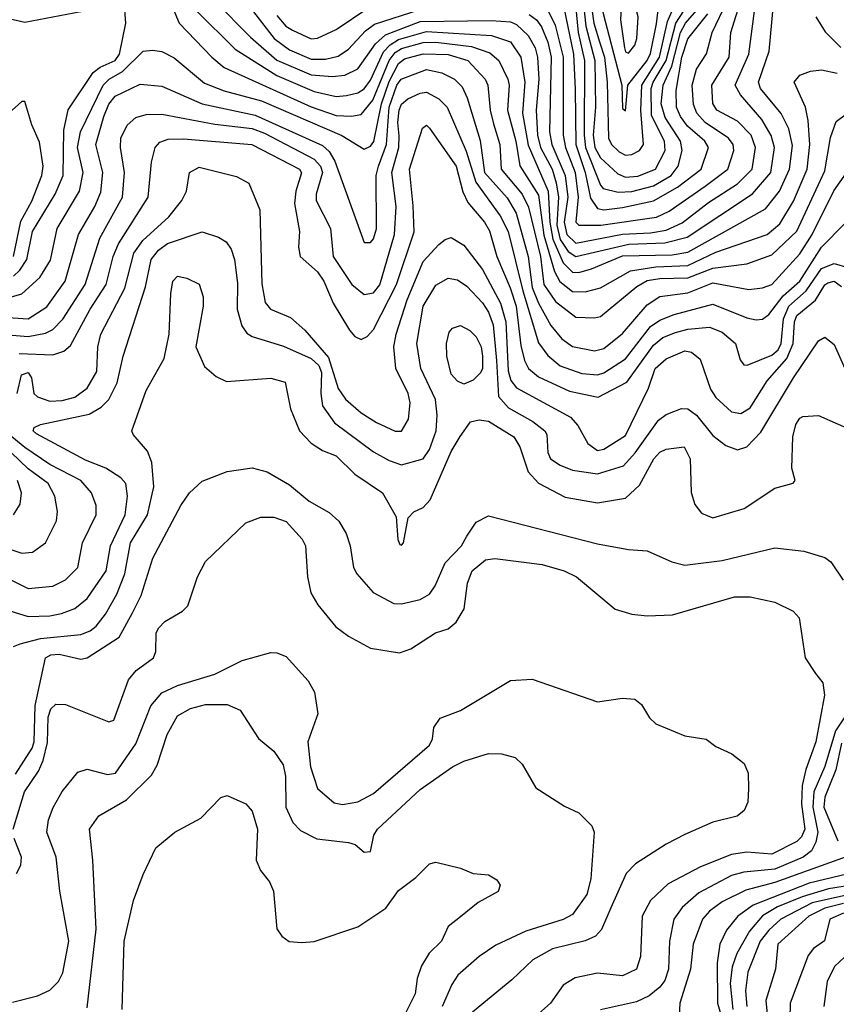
# Model space of a CAD drawing. Extents: x 501367 to 657802, y 482273 to 547541.
# Tile 42 of 256: x 530438 to 533062, y 500062 to 503226. Entities that reach past the tile are written whole.
import ezdxf

# ---------------------------------------------------------------- set-up
doc = ezdxf.new("R2010")
doc.units = 0

msp = doc.modelspace()

# ---------------------------------------------------------------- linework, layer by layer
at = {"layer": '0CON20XD'}
for points in [[(532385, 502932.9), (532392.1, 503015), (532454.7, 503095), (532465, 503116.6), (532485, 503211.9), (532492.9, 503285), (532483.8, 503305), (532445, 503339.4), (532407.6, 503385), (532405.5, 503465.5), (532390.5, 503515), (532365, 503531.6), (532305, 503535.4), (532248, 503505), (532236.7, 503485), (532234.2, 503465), (532244.3, 503445), (532306.7, 503375), (532305.4, 503275), (532372.7, 503015), (532375, 502940), (532385, 502932.9)], [(531004.8, 503255), (531131.1, 503131.1), (531265, 503046.1), (531385, 502995.4), (531455, 502979.2), (531488.4, 502981.6), (531525, 502990.3), (531545, 503003.3), (531565, 503030.9), (531607.6, 503122.4), (531628.5, 503145), (531655, 503161.7), (531745, 503187.9), (531954.5, 503174.5), (532015, 503154.8), (532048.3, 503105), (532061.2, 503025), (532054.2, 502925), (532072.1, 502822.1), (532136.6, 502675), (532141.3, 502575), (532151, 502521), (532184.7, 502444.7), (532215, 502414.9), (532235, 502413.1), (532275.1, 502424.9), (532375, 502466.4), (532535, 502470.6), (532585, 502478.9), (532835, 502618.4), (532879.4, 502675), (532911.5, 502745), (532921.4, 502821.4), (532910, 502875), (532884.6, 502924.6), (532818.4, 503005), (532812.5, 503025), (532846.4, 503125), (532865, 503322)], [(532267.4, 503327.4), (532283.4, 503215), (532301.4, 503155), (532317, 503105), (532326.4, 503025), (532330.4, 502845), (532339.8, 502825), (532365, 502801), (532385, 502790.6)], [(530418.2, 502401.8), (530439, 502421), (530461.3, 502455), (530479.4, 502545), (530552.7, 502665), (530578.1, 502725), (530579.8, 502870.2), (530594.4, 502935.6), (530673.9, 503056.1), (530696.4, 503073.6), (530745, 503094.9), (530759, 503115), (530779.3, 503215), (530773.5, 503285), (530755, 503301.3), (530735, 503303.1), (530635, 503250.5), (530455, 503216.6), (530365, 503237.5)], [(530915, 503300.4), (530950.3, 503215), (531055.2, 503105), (531095, 503071.9), (531375, 502945.4), (531455, 502918.2), (531504.5, 502915.5), (531535, 502921.4), (531572.6, 502967.4)], [(531065.8, 503285), (531179.4, 503169.4), (531265, 503095.4), (531375, 503048.7), (531442.9, 503042.9), (531482.5, 503047.5), (531525, 503067.8), (531582, 503148), (531613.4, 503176.6), (531725, 503219.4), (531953.4, 503223.3), (532015, 503218.6), (532035, 503210.4), (532072.5, 503175), (532094.2, 503135), (532102.4, 503105), (532106.4, 503035), (532098.2, 502935), (532101.7, 502855), (532111.3, 502815), (532149.6, 502745), (532162, 502702), (532169.4, 502655), (532164.1, 502565), (532175, 502519.9), (532200.9, 502480.9), (532225, 502465.3), (532396.1, 502503.9), (532511.3, 502508.7), (532583.4, 502526.6), (532793.4, 502666.6), (532851.9, 502735), (532864, 502815), (532853.1, 502853.1), (532823.4, 502905), (532754.4, 502984.4), (532737.1, 503015), (532780.9, 503115), (532804.4, 503295)], [(531148.9, 503305), (531255.6, 503165), (531305, 503128.9), (531375, 503098.5), (531421.1, 503098.9), (531462, 503108), (531495, 503131.4), (531549.7, 503190.3), (531578.2, 503211.8), (531725, 503258.6)], [(532075, 503242.4), (532099.2, 503225), (532115, 503202.7), (532135, 503154), (532146.3, 503105), (532140.9, 502865), (532148.2, 502825), (532191, 502725), (532199.1, 502655), (532188, 502575), (532196.3, 502535), (532225, 502507.9), (532375, 502536), (532465, 502540.3), (532515, 502549.9), (532567.1, 502572.9), (532651.5, 502638.5), (532745, 502698.1), (532791.6, 502745), (532802.7, 502815), (532788.3, 502855), (532745, 502899.8), (532678, 502935), (532665, 502956.7), (532662.1, 503015), (532717.7, 503105), (532723.6, 503185), (532757.8, 503295)], [(532135.8, 503255.8), (532158.5, 503208.5), (532184.2, 503105), (532184.5, 502855), (532192.4, 502815), (532223.1, 502735), (532232.5, 502655), (532224.9, 502575), (532235, 502565.3), (532305.4, 502565.4), (532485, 502590.9), (532525, 502610.3), (532640.6, 502690.6), (532713.5, 502745), (532733.3, 502805), (532731.1, 502825), (532716.1, 502845), (532640.7, 502895), (532614.5, 502925), (532603.6, 502953.6), (532599.2, 503015), (532613.1, 503066.9), (532645, 503115.6), (532663, 503185), (532711.6, 503285)], [(532247.4, 503295), (532257.7, 503205), (532286.2, 503095), (532288.4, 502945), (532281.5, 502855), (532286.8, 502815), (532305, 502781.5), (532360.3, 502730.3), (532385, 502720.1)], [(532395, 503118.1), (532415, 503144.3), (532420.8, 503165), (532425.7, 503235), (532415, 503275.7), (532400, 503295), (532385, 503301.5), (532371.6, 503285), (532368.6, 503225), (532381.3, 503135), (532385, 503121.9), (532395, 503118.1)], [(532385, 502720.1), (532425, 502723), (532481, 502745), (532512.1, 502805), (532509.9, 502835), (532468.1, 502918.1), (532467.5, 503005), (532473.6, 503025), (532515.5, 503094.5), (532546.8, 503215), (532597.8, 503295)], [(532385, 502790.6), (532405, 502792), (532430.3, 502805), (532443, 502825), (532433.6, 502933.6), (532437.4, 503015), (532493.7, 503105), (532520.1, 503219.9), (532551.7, 503295)], [(531265, 503238.8), (531293.5, 503205), (531315, 503191.6), (531375, 503164.4), (531395, 503166), (531455, 503194), (531557.1, 503262.9)], [(532186.4, 503265), (532218.1, 503115), (532222.9, 503002.9), (532225.2, 502825), (532255.7, 502735), (532272.5, 502652.5), (532295, 502618.6), (532315, 502614.6), (532375, 502622), (532475, 502643.3), (532552.1, 502687.9), (532627.6, 502745), (532651.3, 502815), (532639.6, 502835), (532583.8, 502883.8), (532561.2, 502915), (532548.7, 502945), (532548.1, 502998.1), (532565.8, 503105), (532585, 503164.3), (532649.5, 503245)], [(532223.8, 503273.8), (532232.8, 503185), (532253.6, 503095), (532251.8, 502855), (532256.8, 502815), (532304.3, 502694.3), (532313.6, 502683.6), (532361.8, 502671.8)], [(532361.8, 502671.8), (532405, 502673.7), (532475, 502692.1), (532531.3, 502725), (532554.5, 502755), (532566.7, 502805), (532561.7, 502835), (532511.8, 502911.8), (532500, 502955), (532505.5, 503015), (532533.9, 503076.1), (532561.6, 503185), (532577.3, 503215), (532621.7, 503265)], [(532996.8, 503235), (533026.5, 503186.5), (533076.4, 503136.4)], [(531572.6, 502967.4), (531625.1, 503095), (531645, 503120.1), (531665, 503133.4), (531735, 503152), (531775, 503153.2), (531889.6, 503139.6), (531949.3, 503119.3), (531978, 503095), (532006.9, 503035), (532011, 503015), (532005.9, 502935), (532032.9, 502835), (532045.8, 502755.8), (532105, 502661.8), (532122.8, 502532.8), (532156.9, 502416.9), (532174, 502384), (532215, 502352.2), (532255, 502351.6), (532305, 502364.4), (532400.9, 502419.1), (532481.8, 502431.8), (532585, 502436.1), (532675, 502478.9), (532839.6, 502535), (532880.4, 502569.6), (532925, 502642.2), (532968.6, 502745), (532977.1, 502825), (532972.2, 502902.2), (532963.2, 502945), (532926.5, 503025), (532945, 503047.8), (532979.5, 503060.5), (533015, 503064.7), (533065, 503053.9)], [(530375, 502324.9), (530445.5, 502344.5), (530503, 502397), (530536.8, 502453.2), (530559.2, 502555), (530630.9, 502675), (530642.7, 502735), (530624.4, 502815), (530633.2, 502865), (530706.2, 503015), (530725.6, 503035), (530768.8, 503058.8), (530835, 503124.1), (530865, 503127.6), (530895, 503123.1), (530935, 503102.9), (531031.8, 503021.8), (531095, 502997.3), (531215, 502964.6), (531473.4, 502853.4), (531545, 502810), (531565, 502819.4), (531575.8, 502834.2), (531600.3, 502955), (531625, 503026.9), (531655, 503085.4), (531675, 503099.8), (531735, 503116.4), (531815, 503113.6), (531877.8, 503095), (531933.9, 503035), (531942.6, 503015), (531950, 502935), (531960.8, 502890.8), (531981.3, 502825), (531985.5, 502745), (532053.2, 502665), (532072.9, 502622.9), (532111.5, 502465), (532122.1, 502375), (532159.7, 502319.7), (532225, 502270.2), (532285, 502267.4), (532305, 502271.8), (532421.6, 502368.4), (532455, 502387.4), (532495, 502394.3), (532585, 502396.5), (532665, 502426.9), (532775, 502441.3), (532855, 502469.8), (532935, 502545.8), (533025, 502740), (533043.2, 502846.8), (533061.5, 502898.5), (533095, 502922.7)], [(530385, 502270), (530465, 502264.8), (530525, 502303.3), (530584.1, 502385), (530627.1, 502535), (530680.2, 502625), (530698.6, 502671.4), (530705.5, 502735), (530682.5, 502825), (530708.5, 502915), (530725, 502954.2), (530745, 502980.4), (530825, 503018.1), (530895, 503011.6), (531025, 502955.5), (531195, 502918.8), (531411.5, 502821.5), (531432.4, 502802.4), (531451.1, 502771.1), (531545, 502510), (531565, 502510), (531575, 502521.4), (531585, 502553.8), (531584.1, 502725), (531590.9, 502755), (531616.5, 502825), (531625.7, 502945), (531650.4, 503015), (531663.8, 503035), (531745, 503065.2), (531794.4, 503055), (531834.9, 503034.9), (531860.1, 503010.1), (531876.2, 502975), (531917.8, 502837.8), (531932.1, 502735), (532005, 502653.1), (532033.8, 502603.8), (532071.6, 502465), (532085.3, 502365), (532105, 502315.2), (532145, 502243.5), (532180.7, 502200.7), (532215, 502176.1), (532285, 502161.6), (532315, 502169.4), (532375, 502217.5), (532455, 502309), (532495, 502336), (532585, 502348.1), (532665, 502380), (532781, 502359), (532825, 502364.3), (532855, 502375.2), (532945, 502473.4), (532984.3, 502535), (533054.1, 502675.9), (533095, 502733.1)], [(530375, 502215.1), (530465, 502207.9), (530521.4, 502218.6), (530545, 502230.2), (530576.8, 502263.2), (530648.8, 502375), (530696.1, 502523.9), (530768.4, 502655), (530775.2, 502735), (530761.8, 502815), (530763.5, 502845), (530783.5, 502886.5), (530811.2, 502911.2), (530845, 502921), (530895, 502922.2), (531065, 502889.5), (531185, 502875.8), (531225, 502861.2), (531385, 502777.6), (531404.4, 502755), (531411.3, 502735), (531390.9, 502665), (531391.1, 502645), (531437.4, 502555), (531445.2, 502465), (531505.2, 502375), (531545, 502342.7), (531575, 502347.6), (531595, 502373.6), (531642.4, 502535), (531648, 502625), (531634.1, 502735), (531656.9, 502815), (531657.9, 502852.1), (531653.4, 502895), (531657.2, 502935), (531665, 502954.7), (531685, 502971.6), (531725, 502990), (531745, 502992.7), (531785, 502971.9), (531811.6, 502945), (531872.8, 502802.8), (531903.5, 502703.5), (531982.4, 502595), (532008, 502545), (532054.5, 502354.5), (532105, 502187.7), (532135, 502146.2), (532175, 502113.5), (532245, 502089.3), (532295, 502084.8), (532315, 502090.9), (532385, 502136), (532465, 502240.2), (532495, 502260.5), (532541.4, 502278.6), (532665, 502311.9), (532775, 502267.3), (532805, 502261.1), (532825, 502263.6), (532845, 502278.9), (532891.8, 502338.2), (532944.6, 502385), (533015, 502494.8), (533089.5, 502570.5)], [(530418.2, 502465), (530441.7, 502578.3), (530477, 502643), (530509.3, 502725), (530513.9, 502755), (530502.2, 502832.2), (530477.8, 502887.8), (530455, 502963.3), (530445, 502963.3), (530403.8, 502925)], [(530436.4, 502153.6), (530545, 502148.6), (530579.6, 502160.4), (530601.6, 502178.4), (530664.8, 502295), (530716.6, 502375), (530739.1, 502465), (530755.9, 502505), (530850.7, 502655), (530862, 502768), (530873.3, 502815), (530888.3, 502831.7), (530915, 502842), (530965, 502842.9), (531184.4, 502825), (531337.5, 502745), (531344.1, 502734.1), (531325.2, 502675), (531321.8, 502635), (531337.8, 502545), (531334.6, 502495), (531340, 502465), (531395, 502415.8), (531416, 502385), (531445.2, 502315.2), (531497.6, 502227.6), (531515, 502207.5), (531535, 502198.6), (531555, 502208.1), (531575, 502230), (531649.5, 502375), (531705.6, 502544.4), (531702.4, 502627.6), (531690.5, 502745), (531732.5, 502877.5), (531745, 502886.5), (531755, 502877.5), (531840.7, 502755), (531862.2, 502672.2), (531878.3, 502638.3), (531932.2, 502575), (531947.5, 502547.5), (531970.9, 502465), (532014.5, 502364.5), (532033.3, 502305), (532048.9, 502178.9), (532060.7, 502130.7), (532073.3, 502105), (532105, 502077.6), (532205, 502031.7), (532296.8, 502013.2), (532388.8, 502061.2), (532475, 502180), (532505, 502204.8), (532545, 502220.9), (532585, 502231.6), (532655, 502237.3), (532695, 502221.7), (532738.8, 502185), (532753.1, 502133.1), (532765, 502117.1), (532775.8, 502115.8), (532855, 502147.6), (532874.9, 502165), (532884.7, 502185), (532892.4, 502265), (532909.5, 502305), (532965.2, 502354.8), (533015, 502426), (533055, 502441.9), (533099.5, 502429.5)], [(530430, 502025), (530444.4, 502085), (530465, 502091.9), (530476.5, 502075), (530483.5, 502025), (530495, 502014.1), (530535, 502000), (530575, 502002.2), (530615, 502012.5), (530655, 502041.2), (530685.9, 502095), (530689.5, 502175), (530699, 502215), (530776.5, 502363.5), (530804.8, 502475), (530833.8, 502516.2), (530917.7, 502592.3), (530959.6, 502645), (530974.5, 502675), (530984.4, 502735), (531015, 502752.2), (531135, 502722), (531175, 502700), (531210, 502615), (531216.6, 502376.6), (531226.6, 502316.6), (531244.4, 502295), (531308.6, 502268.6), (531355, 502228.2), (531430.6, 502140.6), (531461.1, 502041.1), (531485, 502005.9), (531535, 501962.5), (531585, 501931.3), (531645, 501903.4), (531665, 501904), (531687.8, 501942.2), (531693.3, 501995), (531687, 502025), (531646.5, 502105), (531640.8, 502175), (531648, 502215), (531683.8, 502325), (531735, 502449.1), (531785, 502503.5), (531805, 502519.5), (531825, 502525.6), (531865, 502501.5), (531925, 502422.9), (531983.6, 502315), (532000.1, 502255), (532007.5, 502097.5), (532016.8, 502066.8), (532035, 502042.9), (532208.2, 501948.2), (532231.6, 501921.6), (532263.8, 501863.8), (532295, 501841.9), (532315, 501846.1), (532385, 501890), (532458.6, 502041.4), (532480.2, 502105), (532515, 502135.6), (532575, 502161.2), (532597.2, 502157.2), (532624.4, 502134.4), (532658.5, 502038.5), (532675, 502011.5), (532725, 501965.8), (532755, 501960.8), (532785, 501978.1), (532839.8, 502065), (532902.8, 502137.2), (532923.9, 502185), (532928.4, 502255), (532935, 502275.2), (532995.1, 502324.9), (533025, 502374.1), (533035, 502380.4), (533055.8, 502385), (533078.6, 502368.7)], [(530375, 501336.2), (530465, 501307.9), (530535, 501309.6), (530572.2, 501317.8), (530615, 501334.2), (530655, 501365.3), (530716, 501455), (530730.4, 501535), (530776.9, 501635), (530784.8, 501695), (530778.8, 501735), (530763.2, 501753.2), (530714.9, 501784.8), (530649.8, 501809.8), (530492.5, 501895), (530481.1, 501905), (530484.3, 501915), (530504.7, 501925.3), (530662, 501958), (530699.9, 501980.1), (530725.1, 502004.9), (530751.1, 502058.9), (530771.1, 502145), (530842.7, 502367.3), (530860.3, 502455), (530884.5, 502485.5), (530913.4, 502506.6), (531025, 502544), (531077.3, 502527.3), (531101.8, 502511.8), (531117.9, 502487.9), (531128.5, 502455), (531138.6, 502378.6), (531137.3, 502295), (531151.7, 502241.7), (531168.6, 502218.6), (531185, 502207.5), (531286.4, 502176.4), (531375, 502137.4), (531399.4, 502115), (531407.9, 502092.1), (531405.7, 502025), (531411.3, 501985), (531449.8, 501929.8), (531575, 501837), (531625, 501809.3), (531665, 501795.7), (531735.2, 501814.8), (531755, 501844.5), (531776.2, 501905), (531779.8, 501955), (531774.8, 502005), (531727.3, 502105), (531714.8, 502185), (531734.2, 502305), (531775, 502373.1), (531815, 502394.8), (531845, 502390.2), (531875, 502369.5), (531925, 502315.8), (531945, 502286.4), (531959.5, 502245), (531970.4, 502130.4), (531976.7, 502015), (532008.5, 501978.5), (532086.7, 501935), (532125.4, 501905), (532132.6, 501892.6), (532135.3, 501835), (532143.5, 501815), (532174.6, 501794.6), (532215, 501778.7), (532295, 501766.6), (532378.2, 501791.9), (532415.9, 501834.1), (532490.8, 501939.2), (532515, 501956.9), (532565, 501976.8), (532585, 501975.8), (532613.2, 501955), (532665, 501890), (532707.1, 501857.1), (532745, 501843.3), (532775, 501853.3), (532819.6, 501900.4), (532925, 502074.7), (533005, 502193.6), (533025, 502205.4), (533055, 502182.1)], [(530418.8, 501211.2), (530439.8, 501220.2), (530505, 501237.4), (530635, 501250.5), (530665, 501261.6), (530683.6, 501276.4), (530714.3, 501315), (530750.6, 501379.4), (530775.7, 501445), (530794.6, 501545), (530849.3, 501635), (530869.1, 501725), (530862.8, 501802.8), (530848.8, 501838.8), (530802.4, 501892.4), (530798.1, 501905), (530845, 502033.8), (530902.6, 502137.4), (530918.9, 502215), (530924, 502346), (530930.4, 502385), (530945, 502401.9), (530975.5, 502395.5), (531015, 502376), (531027.3, 502335), (531027.3, 502305), (531003.8, 502175), (531031.7, 502111.7), (531069.1, 502079.1), (531102.8, 502062.8), (531245, 502074.3), (531291.2, 502061.2), (531308.2, 501975), (531337.1, 501905), (531374.8, 501864.8), (531411.7, 501841.7), (531455, 501824.6), (531515.2, 501765.2), (531604.5, 501705), (531648.3, 501628.3), (531652.9, 501555), (531659.3, 501539.3), (531665, 501536.7), (531671.2, 501545), (531686, 501625), (531705, 501643.8), (531735, 501658.6), (531757.2, 501682.8), (531825, 501838.2), (531853.4, 501886.6), (531886.9, 501933.1), (531915, 501939.6), (531945, 501935.3), (532025.8, 501885), (532045, 501853.5), (532072.6, 501772.6), (532105, 501736), (532191.4, 501691.4), (532295, 501672.9), (532385, 501688.5), (532430.3, 501729.7), (532475.9, 501815), (532495, 501836.4), (532515, 501845.3), (532573.2, 501853.2), (532592.3, 501815), (532596, 501706), (532607.4, 501667.4), (532629.5, 501639.5), (532665, 501624.6), (532766, 501655), (532865, 501720), (532923.9, 501736.1), (532930, 501745), (532919.2, 501785), (532922.8, 501885), (532932.4, 501925), (532945, 501945.6), (532955, 501950.6), (533005, 501954.3), (533105, 501909.5)], [(531865, 502054.5), (531845, 502064.5), (531825, 502086.7), (531810.3, 502145), (531809.7, 502185), (531818.2, 502221.8), (531828.8, 502235), (531855, 502243.1), (531885, 502227.5), (531905, 502206.7), (531920.7, 502175), (531925.7, 502145), (531925.2, 502105), (531919.3, 502090.7), (531895, 502067.1), (531865, 502054.5)], [(533055, 502182.1), (533106.7, 502066.7)], [(530411.5, 501425), (530465, 501398.2), (530545, 501405.9), (530585, 501425.3), (530624.7, 501465), (530639.7, 501545), (530684.1, 501635), (530684, 501665), (530669.3, 501705), (530634.7, 501745), (530535, 501796.1), (530455, 501851.1), (530401.7, 501895)], [(530305, 501557.3), (530445, 501511.2), (530478.9, 501515), (530521.5, 501545), (530556.7, 501615), (530560, 501645), (530551.4, 501695), (530530.2, 501735), (530465, 501782.9), (530411.4, 501835)], [(530425, 500801.4), (530478.8, 500885), (530484.5, 500905), (530488, 501022), (530521.3, 501175), (530538.6, 501185), (530565, 501187.4), (530635, 501171.4), (530655, 501175.4), (530757.9, 501242.1), (530800.4, 501319.6), (530828.4, 501375), (530866.2, 501495), (530955.6, 501665), (530984.4, 501705), (531025, 501743.1), (531105, 501773.8), (531185, 501786.2), (531233.3, 501773.3), (531305, 501730.9), (531368.3, 501678.3), (531432.4, 501642.4), (531464.2, 501614.2), (531486.9, 501575), (531500.3, 501535), (531510.9, 501465), (531521.5, 501445), (531574.4, 501385), (531640.2, 501350.2), (531665, 501348.2), (531725, 501362.8), (531755, 501380), (531773.7, 501406.3), (531805, 501480), (531857.5, 501535), (531875, 501565.7), (531905, 501611.1), (531945, 501631.1), (532295, 501542), (532395, 501522.9), (532455, 501519.5), (532533.3, 501483.3), (532575, 501472.9), (532695, 501488.2), (532865, 501529.1), (532958.3, 501518.3), (533025, 501497.5), (533045, 501483.3), (533084.3, 501425)], [(530418.5, 501635), (530439.4, 501669.4), (530444.3, 501705), (530431.5, 501745)], [(530417.5, 500625), (530453.4, 500745), (530498.7, 500811.3), (530514.2, 500845.8), (530527.1, 500902.9), (530529.4, 500985), (530538.2, 501011.8), (530554.1, 501025.9), (530585, 501025.7), (530725, 500970), (530741.1, 500975), (530787.8, 501105), (530812.7, 501135), (530867.9, 501175), (530875.4, 501195), (530876.9, 501255), (530885, 501271.1), (530905, 501291.5), (530961.2, 501325), (530978.2, 501341.8), (531009.6, 501435), (531035.8, 501484.2), (531165, 501608.6), (531213.1, 501626.9), (531255, 501626.7), (531295, 501613.1), (531346.2, 501556.2), (531356.5, 501535), (531363.2, 501435), (531374.3, 501384.3), (531396.5, 501345), (531454.4, 501275), (531495, 501244.5), (531565, 501206.7), (531658.5, 501191.5), (531695, 501204.4), (531774, 501255), (531815, 501268.5), (531840.4, 501289.6), (531866.9, 501333.1), (531876.9, 501415), (531892, 501455), (531935, 501490), (531965, 501494.1), (532116.7, 501475), (532188, 501455), (532227.1, 501435), (532351.2, 501331.2), (532405.7, 501315.7), (532455, 501310.5), (532536.4, 501313.6), (532735, 501370.8), (532785, 501370.8), (532865, 501354.5), (532924, 501325), (532943.3, 501303.3), (532962.5, 501175), (532995.3, 501125.3), (533018.9, 501095), (533024.6, 501055), (532996.9, 500905), (532963.8, 500816.2), (532952.3, 500765), (532950, 500705), (532961.4, 500625), (532950.5, 500599.5), (532935, 500585.5), (532855, 500544.2), (532775, 500551.2), (532725, 500543.2), (532626.3, 500503.7), (532521.5, 500448.5), (532465.3, 500395), (532438.2, 500345), (532433.2, 500215), (532420, 500175), (532375, 500153.1), (532295, 500161.4), (532223.3, 500146.7), (532185, 500123.5), (532143.8, 500065), (532105, 500031.3)], [(530415, 500068.5), (530495, 500089.5), (530535, 500107.1), (530562.5, 500135), (530577, 500163), (530596.6, 500265), (530567.6, 500425), (530555.2, 500535), (530525.9, 500615), (530531.3, 500655), (530545.3, 500694.7), (530574.8, 500745.2), (530625, 500807.8), (530655, 500817.3), (530720.3, 500800.3), (530746.1, 500805), (530811.7, 500898.3), (530859.5, 501020.5), (530895, 501062.2), (530945, 501086.7), (531065, 501122.5), (531153.3, 501166.7), (531245, 501192.5), (531265, 501191.4), (531295, 501179.2), (531365, 501100.8), (531385.3, 501065.3), (531396.2, 500995), (531363.8, 500905), (531372.5, 500825), (531395, 500755.8), (531448.8, 500708.8), (531475, 500704.1), (531525, 500712.7), (531575, 500739.2), (531755.4, 500895), (531764.5, 500915), (531769.1, 500950.9), (531789.1, 500980.9), (531855, 501005.7), (532015, 501102), (532085, 501106.2), (532295, 501033.3), (532375, 501045.6), (532415, 501042), (532436.2, 501025), (532462.1, 500982.1), (532482.6, 500962.6), (532575, 500924), (532643.9, 500913.9), (532675, 500890), (532727, 500867), (532765.9, 500835.9), (532778.8, 500805), (532780, 500755), (532778.3, 500711.7), (532765.9, 500684.1), (532743.9, 500666.1), (532665, 500647.1), (532575, 500607.5), (532515, 500576.7), (532416.8, 500513.2), (532387.3, 500482.7), (532337.7, 500372.3), (532307.6, 500302.4), (532288.8, 500281.2), (532255, 500265.9), (532149.8, 500240.2), (532087.1, 500205), (532019.9, 500140.1), (531893.2, 500036.8)], [(530655, 500050), (530683.5, 500303.5), (530673.3, 500525), (530662.7, 500625), (530692.4, 500667.6), (530781.6, 500718.4), (530861.9, 500798.1), (530880.2, 500829.8), (530911.7, 500928.3), (530945, 500988.4), (530987.2, 501012.8), (531035, 501024.8), (531105, 501025.6), (531147, 501007), (531206.1, 500916.1), (531255.3, 500875.3), (531285, 500831.4), (531292.2, 500795), (531293.1, 500695), (531316.4, 500646.4), (531340.6, 500620.6), (531393.5, 500593.5), (531495, 500581.8), (531516.2, 500575), (531545, 500551.2), (531565, 500553.3), (531576.7, 500605), (531587.9, 500625), (531725, 500751.6), (531829.1, 500825), (531865, 500843.5), (531945, 500867.7), (531986.9, 500866.9), (532030, 500855), (532053.1, 500833.1), (532097.1, 500757.1), (532188.7, 500698.7), (532235, 500677.1), (532277.1, 500635), (532284.4, 500615), (532273.4, 500465), (532261, 500415), (532215, 500350.9), (532185, 500334.3), (532065, 500296.6), (531968, 500252), (531914.5, 500215), (531846.1, 500155), (531826.5, 500125), (531796, 500055)], [(533117.8, 501027.8), (533059.3, 500940.7), (533025, 500825.9), (532989.8, 500745), (532986.6, 500695), (533002.8, 500615), (532996.7, 500583.3), (532983, 500555), (532955.8, 500535), (532865, 500496.5), (532765, 500486), (532725, 500475.8), (532620.3, 500419.7), (532567.4, 500372.6), (532539.8, 500335), (532526.3, 500265), (532523, 500175), (532511.4, 500138.6), (532495, 500116.7), (532460.4, 500089.6), (532419.9, 500070.1), (532305, 500044.6)], [(533078.6, 500901.4), (533060.7, 500815), (533040.3, 500765), (533025, 500727.1), (533022.6, 500695), (533067.5, 500587.5)], [(530767.9, 500045), (530774, 500265), (530804.1, 500395.9), (530835, 500478.8), (530875.8, 500564.2), (530936.7, 500615), (531020.5, 500659.5), (531084.1, 500725.9), (531105, 500733.3), (531165, 500705.8), (531185, 500682), (531202.3, 500625), (531198.6, 500525), (531211.7, 500491.7), (531241.2, 500455), (531253.8, 500425), (531264.1, 500304.1), (531280.5, 500280.5), (531304.1, 500264.1), (531345, 500260), (531385, 500264), (531525, 500310.8), (531615, 500371.2), (531655, 500427.1), (531711.1, 500468.9), (531755, 500513.3), (531775, 500518.8), (531855, 500498.8), (531895, 500482), (531945, 500478), (531971.7, 500461.7), (531982.5, 500445), (531975.8, 500424.2), (531911.2, 500388.8), (531855, 500342.5), (531815, 500312), (531793.1, 500265), (531754, 500226), (531729.4, 500185), (531715.7, 500145), (531709.4, 500095), (531604.1, 499885.9)], [(530428.1, 500481.9), (530441.5, 500508.5), (530444.6, 500535), (530420.8, 500595)], [(533094.3, 500535.7), (532865, 500453.6), (532771.9, 500428.1), (532695, 500391.1), (532655, 500361.6), (532632.6, 500335), (532602.5, 500255), (532593.8, 500175), (532559.5, 500065), (532554.7, 499985)], [(533171.6, 500498.4), (532975, 500451.1), (532795, 500380.7), (532745.7, 500345), (532709.5, 500300.5), (532687.5, 500255), (532678.9, 500195), (532680, 500065), (532703.9, 499985)], [(533105, 500444), (533037.1, 500432.9), (532952.3, 500407.7), (532873, 500375), (532825, 500345.7), (532783.1, 500296.9), (532743, 500225), (532727.3, 500182.7), (532721.2, 500128.8), (532730, 500045)], [(533095, 500413), (532985, 500387.6), (532884.4, 500335), (532845, 500300.2), (532817.1, 500265), (532777.9, 500165), (532770.1, 500105), (532774.9, 500055)], [(533085, 500385.7), (533025, 500370.3), (532973.7, 500345), (532874.8, 500255), (532867, 500175), (532835.8, 500074.2), (532844.3, 499985)], [(533085, 500355.1), (533041.6, 500335), (533024.7, 500265.3), (532988.8, 500241.2), (532971.4, 500218.6), (532913.5, 500065), (532912.8, 500015)], [(533105, 500227.8), (533056.2, 500183.8), (533033, 500135), (533022.2, 500055)]]:
    msp.add_lwpolyline(points, dxfattribs=at)

doc.saveas('drawing.dxf')
